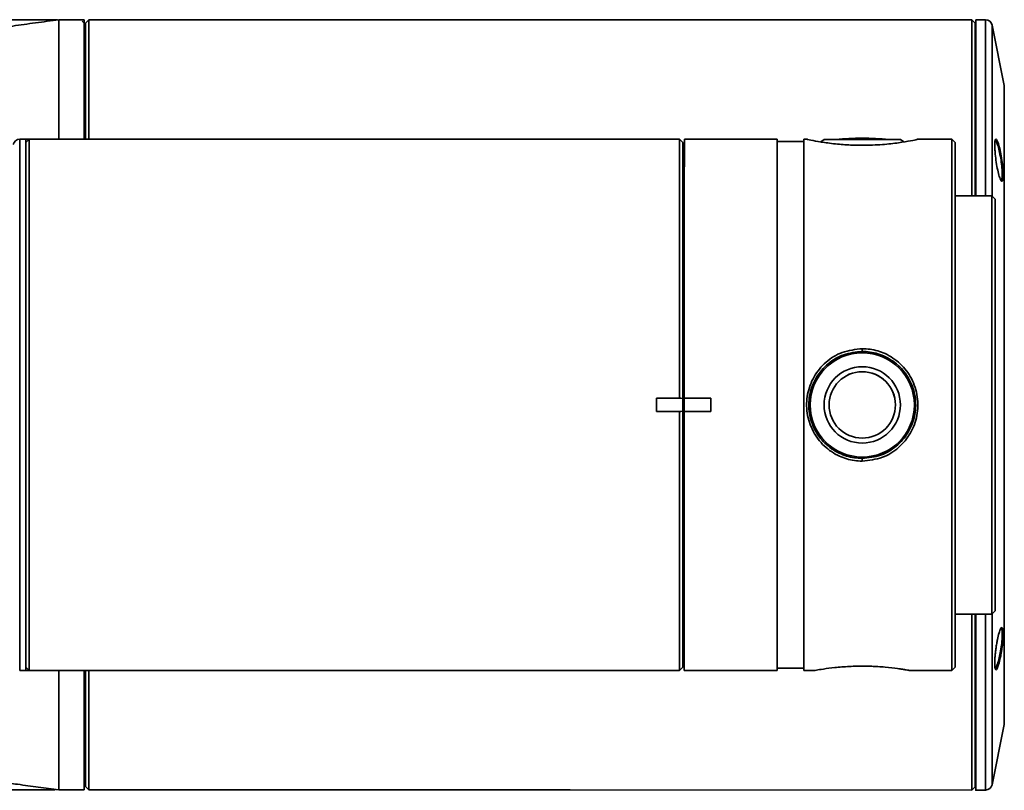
# Model space of a CAD drawing. Header units: millimetres. Extents: x 0 to 3360, y 0 to 2379.
# Tile 9 of 21: x 1450 to 1598, y 554 to 670. Entities that reach past the tile are written whole.
import ezdxf

# ---------------------------------------------------------------- set-up
doc = ezdxf.new("R2010")
doc.units = ezdxf.units.MM
doc.header["$LTSCALE"] = 8
doc.layers.get('0').update_dxf_attribs({"lineweight": 18})

msp = doc.modelspace()

# ---------------------------------------------------------------- linework, layer by layer
at = {"color": 7, "linetype": 'Continuous', "lineweight": 35}
for p, q in [((1455.318, 669.826), (1394.518, 669.832)), ((1459.322, 669.826), (1455.516, 669.826)), ((1459.315, 669.318), (1459.007, 669.626)), ((1460.021, 669.826), (1459.521, 669.326)), ((1460.021, 669.826), (1459.521, 669.326)), ((1532.518, 669.82), (1460.021, 669.826)), ((1532.518, 669.82), (1460.021, 669.826)), ((1593.015, 669.815), (1532.518, 669.82)), ((1593.015, 669.815), (1532.518, 669.82)), ((1593.515, 669.315), (1593.015, 669.815)), ((1593.515, 669.315), (1593.015, 669.815)), ((1595.098, 669.815), (1593.616, 669.815)), ((1595.098, 669.815), (1593.616, 669.815)), ((1597.891, 659.94), (1596.078, 669.011)), ((1596.078, 669.011), (1596.078, 669.011)), ((1459.522, 666.826), (1459.318, 666.826)), ((1459.522, 666.826), (1459.318, 666.826)), ((1450.517, 651.827), (1449.617, 651.827)), ((1451.007, 651.814), (1450.517, 651.814)), ((1450.519, 651.327), (1450.517, 651.327)), ((1451.019, 651.827), (1450.519, 651.327)), ((1496.517, 651.823), (1451.019, 651.827)), ((1483.983, 651.824), (1451.717, 651.827)), ((1488.376, 651.824), (1488.36, 651.824)), ((1493.248, 651.823), (1490.454, 651.823)), ((1496.517, 651.823), (1495.247, 651.823)), ((1549.014, 651.818), (1496.517, 651.823)), ((1549.514, 651.318), (1549.014, 651.818)), ((1549.517, 651.318), (1549.514, 651.318)), ((1563.717, 651.817), (1549.717, 651.818)), ((1567.717, 651.467), (1563.717, 651.467)), ((1568.259, 651.817), (1567.717, 651.817)), ((1570.767, 651.78), (1570.271, 651.425)), ((1582.761, 651.426), (1582.267, 651.779)), ((1590.017, 651.815), (1584.774, 651.815)), ((1590.517, 651.315), (1590.017, 651.815)), ((1549.717, 649.318), (1549.517, 649.318)), ((1596.016, 643.314), (1590.516, 643.315)), ((1596.516, 642.814), (1596.016, 643.314)), ((1576.514, 620.279), (1576.514, 619.866)), ((1545.514, 612.824), (1549.011, 612.823)), ((1549.198, 612.823), (1545.514, 612.824)), ((1549.011, 612.823), (1549.198, 612.823)), ((1549.198, 612.823), (1549.511, 612.774)), ((1549.511, 612.774), (1549.514, 612.774)), ((1549.714, 612.818), (1553.714, 612.818)), ((1568.664, 611.821), (1568.664, 611.821)), ((1584.364, 611.811), (1584.364, 611.811)), ((1549.011, 610.813), (1545.513, 610.814)), ((1545.513, 610.814), (1549.198, 610.813)), ((1549.198, 610.813), (1549.011, 610.813)), ((1549.511, 610.863), (1549.198, 610.813)), ((1549.513, 610.863), (1549.511, 610.863)), ((1553.713, 610.818), (1549.713, 610.818)), ((1576.504, 603.766), (1576.504, 603.353)), ((1590.511, 580.315), (1596.011, 580.314)), ((1596.011, 580.314), (1596.511, 580.814)), ((1597.902, 578.165), (1597.902, 577.893)), ((1549.51, 574.318), (1549.71, 574.318)), ((1596.954, 572.995), (1596.917, 572.874)), ((1449.61, 571.827), (1450.51, 571.827)), ((1450.51, 572.327), (1450.513, 572.327)), ((1450.51, 571.827), (1484.722, 571.824)), ((1450.513, 572.327), (1451.013, 571.827)), ((1451.013, 571.827), (1496.51, 571.823)), ((1496.51, 571.823), (1549.008, 571.818)), ((1549.008, 571.818), (1549.508, 572.318)), ((1549.508, 572.318), (1549.51, 572.318)), ((1549.71, 571.818), (1563.71, 571.817)), ((1563.71, 572.167), (1567.71, 572.167)), ((1567.71, 571.817), (1569.367, 571.817)), ((1569.322, 571.817), (1569.321, 571.816)), ((1583.617, 571.815), (1590.01, 571.815)), ((1583.699, 571.814), (1583.698, 571.815)), ((1590.01, 571.815), (1590.51, 572.315)), ((1596.068, 554.618), (1597.883, 563.689)), ((1597.883, 563.689), (1597.883, 563.689)), ((1459.309, 556.826), (1459.513, 556.826)), ((1394.509, 553.832), (1454.942, 553.826)), ((1455.507, 553.826), (1459.312, 553.826)), ((1459.512, 554.326), (1460.012, 553.826)), ((1460.012, 553.826), (1532.509, 553.82)), ((1532.509, 553.82), (1593.006, 553.815)), ((1593.006, 553.815), (1593.506, 554.315)), ((1593.606, 553.815), (1595.088, 553.815))]:
    msp.add_line(p, q, dxfattribs=at)
for points in [[(1459.521, 669.326), (1459.521, 669.28), (1459.521, 668.916), (1459.521, 668.188), (1459.521, 667.103), (1459.521, 665.667), (1459.521, 663.889), (1459.521, 661.781), (1459.521, 659.356), (1459.52, 656.628), (1459.52, 653.617), (1459.52, 651.826)], [(1460.021, 669.826), (1460.021, 669.78), (1460.021, 669.412), (1460.021, 668.679), (1460.021, 667.586), (1460.021, 666.139), (1460.021, 664.347), (1460.021, 662.222), (1460.021, 659.778), (1460.02, 657.029), (1460.02, 653.993), (1460.02, 651.826)], [(1593.013, 643.315), (1593.013, 645.906), (1593.014, 649.483), (1593.014, 652.827), (1593.014, 655.918), (1593.015, 658.738), (1593.015, 661.268), (1593.015, 663.493), (1593.015, 665.4), (1593.015, 666.976), (1593.015, 668.212), (1593.015, 669.101), (1593.015, 669.636), (1593.015, 669.815)], [(1593.513, 643.315), (1593.513, 645.612), (1593.514, 649.158), (1593.514, 652.473), (1593.514, 655.538), (1593.514, 658.333), (1593.515, 660.841), (1593.515, 663.048), (1593.515, 664.938), (1593.515, 666.5), (1593.515, 667.726), (1593.515, 668.607), (1593.515, 669.137), (1593.515, 669.315)], [(1450.517, 651.827), (1450.517, 651.783), (1450.517, 651.432), (1450.517, 650.732), (1450.517, 649.691), (1450.517, 648.317), (1450.516, 646.623), (1450.516, 644.623), (1450.516, 642.334), (1450.516, 639.777), (1450.516, 636.975), (1450.515, 633.952), (1450.515, 630.734), (1450.515, 627.35), (1450.515, 623.83), (1450.514, 620.204), (1450.514, 616.505), (1450.514, 612.764), (1450.513, 609.016), (1450.513, 605.292), (1450.513, 601.625), (1450.512, 598.048), (1450.512, 594.592), (1450.512, 591.288), (1450.512, 588.164), (1450.511, 585.248), (1450.511, 582.565), (1450.511, 580.14), (1450.511, 577.993), (1450.511, 576.144), (1450.51, 574.608), (1450.51, 573.399), (1450.51, 572.528), (1450.51, 572.002), (1450.51, 571.827)], [(1450.519, 651.327), (1450.519, 651.148), (1450.519, 650.613), (1450.519, 649.727), (1450.519, 648.497), (1450.519, 646.936), (1450.519, 645.056), (1450.519, 642.876), (1450.518, 640.414), (1450.518, 637.694), (1450.518, 634.739), (1450.518, 631.577), (1450.517, 628.236), (1450.517, 624.746), (1450.517, 621.139), (1450.516, 617.448), (1450.516, 613.706), (1450.516, 609.947), (1450.516, 606.205), (1450.515, 602.514), (1450.515, 598.907), (1450.515, 595.418), (1450.514, 592.077), (1450.514, 588.914), (1450.514, 585.96), (1450.514, 583.239), (1450.513, 580.778), (1450.513, 578.597), (1450.513, 576.718), (1450.513, 575.156), (1450.513, 573.927), (1450.513, 573.04), (1450.513, 572.506), (1450.513, 572.327)], [(1451.019, 651.827), (1451.019, 651.651), (1451.019, 651.125), (1451.019, 650.254), (1451.019, 649.045), (1451.019, 647.509), (1451.019, 645.66), (1451.019, 643.513), (1451.018, 641.088), (1451.018, 638.405), (1451.018, 635.49), (1451.018, 632.366), (1451.017, 629.061), (1451.017, 625.605), (1451.017, 622.028), (1451.017, 618.362), (1451.016, 614.638), (1451.016, 610.889), (1451.016, 607.148), (1451.015, 603.449), (1451.015, 599.823), (1451.015, 596.303), (1451.014, 592.919), (1451.014, 589.701), (1451.014, 586.678), (1451.014, 583.876), (1451.013, 581.319), (1451.013, 579.031), (1451.013, 577.03), (1451.013, 575.336), (1451.013, 573.962), (1451.013, 572.921), (1451.013, 572.222), (1451.013, 571.871), (1451.013, 571.827)], [(1549.011, 612.823), (1549.011, 616.559), (1549.012, 620.254), (1549.012, 623.874), (1549.012, 627.389), (1549.013, 630.767), (1549.013, 633.979), (1549.013, 636.997), (1549.013, 639.794), (1549.014, 642.346), (1549.014, 644.629), (1549.014, 646.626), (1549.014, 648.317), (1549.014, 649.688), (1549.014, 650.726), (1549.014, 651.424), (1549.014, 651.774), (1549.014, 651.818)], [(1549.511, 612.774), (1549.511, 616.58), (1549.512, 620.343), (1549.512, 624.025), (1549.512, 627.594), (1549.513, 631.015), (1549.513, 634.257), (1549.513, 637.29), (1549.513, 640.085), (1549.514, 642.616), (1549.514, 644.859), (1549.514, 646.794), (1549.514, 648.402), (1549.514, 649.669), (1549.514, 650.582), (1549.514, 651.134), (1549.514, 651.318)], [(1549.514, 612.774), (1549.514, 616.58), (1549.514, 620.343), (1549.515, 624.025), (1549.515, 627.594), (1549.515, 631.015), (1549.515, 634.257), (1549.516, 637.29), (1549.516, 640.085), (1549.516, 642.616), (1549.516, 644.859), (1549.516, 646.794), (1549.517, 648.402), (1549.517, 649.669), (1549.517, 650.582), (1549.517, 651.134), (1549.517, 651.318)], [(1549.717, 651.818), (1549.717, 651.794), (1549.717, 651.485), (1549.717, 650.822), (1549.717, 649.812), (1549.717, 648.463), (1549.716, 646.788), (1549.716, 644.801), (1549.716, 642.52), (1549.716, 639.965), (1549.716, 637.159), (1549.715, 634.128), (1549.715, 630.897), (1549.715, 627.497), (1549.715, 623.957), (1549.714, 620.309), (1549.714, 616.585), (1549.714, 612.818)], [(1563.71, 571.817), (1563.71, 571.836), (1563.71, 572.125), (1563.71, 572.763), (1563.71, 573.744), (1563.71, 575.06), (1563.711, 576.699), (1563.711, 578.647), (1563.711, 580.886), (1563.711, 583.397), (1563.711, 586.158), (1563.712, 589.144), (1563.712, 592.329), (1563.712, 595.686), (1563.712, 599.184), (1563.713, 602.794), (1563.713, 606.482), (1563.713, 610.218), (1563.714, 613.968), (1563.714, 617.699), (1563.714, 621.378), (1563.715, 624.973), (1563.715, 628.452), (1563.715, 631.786), (1563.715, 634.943), (1563.716, 637.898), (1563.716, 640.623), (1563.716, 643.095), (1563.716, 645.293), (1563.717, 647.196), (1563.717, 648.788), (1563.717, 650.056), (1563.717, 650.987), (1563.717, 651.574), (1563.717, 651.812), (1563.717, 651.817)], [(1567.71, 571.817), (1567.71, 571.875), (1567.71, 572.252), (1567.71, 572.976), (1567.71, 574.042), (1567.71, 575.44), (1567.711, 577.158), (1567.711, 579.18), (1567.711, 581.489), (1567.711, 584.064), (1567.711, 586.884), (1567.712, 589.922), (1567.712, 593.153), (1567.712, 596.548), (1567.713, 600.077), (1567.713, 603.709), (1567.713, 607.413), (1567.713, 611.155), (1567.714, 614.903), (1567.714, 618.624), (1567.714, 622.285), (1567.715, 625.854), (1567.715, 629.3), (1567.715, 632.592), (1567.716, 635.702), (1567.716, 638.601), (1567.716, 641.266), (1567.716, 643.671), (1567.716, 645.797), (1567.717, 647.623), (1567.717, 649.136), (1567.717, 650.32), (1567.717, 651.166), (1567.717, 651.666), (1567.717, 651.817)], [(1576.517, 651.779), (1577.947, 651.779), (1579.287, 651.779), (1580.453, 651.779), (1581.372, 651.779), (1581.985, 651.779), (1582.256, 651.779), (1582.165, 651.779), (1581.72, 651.779), (1580.947, 651.779), (1579.897, 651.779), (1578.634, 651.779), (1577.238, 651.779), (1575.796, 651.779), (1574.4, 651.779), (1573.137, 651.779), (1572.086, 651.78), (1571.314, 651.78), (1570.869, 651.78), (1570.778, 651.78), (1571.048, 651.78), (1571.662, 651.78), (1572.581, 651.779), (1573.747, 651.779), (1575.087, 651.779), (1576.517, 651.779)], [(1576.517, 651.779), (1575.339, 651.779), (1574.266, 651.779), (1573.393, 651.779), (1572.798, 651.779), (1572.533, 651.779), (1572.622, 651.779), (1573.057, 651.779), (1573.8, 651.779), (1574.784, 651.779), (1575.921, 651.779), (1577.112, 651.779), (1578.25, 651.779), (1579.234, 651.779), (1579.977, 651.779), (1580.412, 651.779), (1580.501, 651.779), (1580.236, 651.779), (1579.64, 651.779), (1578.767, 651.779), (1577.694, 651.779), (1576.517, 651.779)], [(1590.01, 571.815), (1590.01, 571.873), (1590.01, 572.25), (1590.01, 572.974), (1590.01, 574.04), (1590.01, 575.438), (1590.011, 577.156), (1590.011, 579.178), (1590.011, 581.487), (1590.011, 584.062), (1590.011, 586.882), (1590.012, 589.92), (1590.012, 593.151), (1590.012, 596.546), (1590.013, 600.075), (1590.013, 603.707), (1590.013, 607.411), (1590.013, 611.153), (1590.014, 614.901), (1590.014, 618.622), (1590.014, 622.283), (1590.015, 625.852), (1590.015, 629.298), (1590.015, 632.59), (1590.016, 635.7), (1590.016, 638.599), (1590.016, 641.264), (1590.016, 643.669), (1590.016, 645.795), (1590.017, 647.622), (1590.017, 649.134), (1590.017, 650.318), (1590.017, 651.164), (1590.017, 651.664), (1590.017, 651.815)], [(1590.51, 572.315), (1590.51, 572.345), (1590.51, 572.669), (1590.51, 573.348), (1590.51, 574.376), (1590.51, 575.743), (1590.511, 577.436), (1590.511, 579.44), (1590.511, 581.738), (1590.511, 584.308), (1590.511, 587.128), (1590.512, 590.17), (1590.512, 593.409), (1590.512, 596.815), (1590.513, 600.356), (1590.513, 604.001), (1590.513, 607.717), (1590.514, 611.47), (1590.514, 615.226), (1590.514, 618.952), (1590.514, 622.612), (1590.515, 626.175), (1590.515, 629.608), (1590.515, 632.879), (1590.516, 635.96), (1590.516, 638.822), (1590.516, 641.44), (1590.516, 643.789), (1590.516, 645.849), (1590.517, 647.601), (1590.517, 649.028), (1590.517, 650.119), (1590.517, 650.862), (1590.517, 651.252), (1590.517, 651.315)], [(1596.012, 595.827), (1596.012, 598.802), (1596.013, 601.925), (1596.013, 605.16), (1596.013, 608.471), (1596.014, 611.819), (1596.014, 615.167), (1596.014, 618.477), (1596.014, 621.712), (1596.015, 624.835), (1596.015, 627.81), (1596.015, 630.604), (1596.015, 633.185), (1596.016, 635.523), (1596.016, 637.594), (1596.016, 639.372), (1596.016, 640.838), (1596.016, 641.975), (1596.016, 642.77), (1596.016, 643.214), (1596.016, 643.314)], [(1596.511, 580.814), (1596.511, 580.99), (1596.511, 581.516), (1596.511, 582.384), (1596.511, 583.587), (1596.511, 585.108), (1596.511, 586.933), (1596.512, 589.039), (1596.512, 591.404), (1596.512, 594), (1596.512, 596.797), (1596.513, 599.765), (1596.513, 602.869), (1596.513, 606.075), (1596.513, 609.346), (1596.514, 612.644), (1596.514, 615.933), (1596.514, 619.176), (1596.514, 622.335), (1596.515, 625.375), (1596.515, 628.261), (1596.515, 630.961), (1596.515, 633.444), (1596.516, 635.682), (1596.516, 637.65), (1596.516, 639.324), (1596.516, 640.687), (1596.516, 641.723), (1596.516, 642.42), (1596.516, 642.771), (1596.516, 642.814)], [(1545.514, 612.824), (1545.514, 612.572), (1545.514, 612.321), (1545.514, 612.07), (1545.514, 611.819), (1545.514, 611.567), (1545.513, 611.316), (1545.513, 611.065), (1545.513, 610.814)], [(1549.514, 612.774), (1549.514, 612.631), (1549.514, 612.409), (1549.514, 612.129), (1549.514, 611.818), (1549.514, 611.508), (1549.513, 611.228), (1549.513, 611.006), (1549.513, 610.863)], [(1549.714, 612.818), (1549.714, 612.715), (1549.714, 612.493), (1549.714, 612.18), (1549.714, 611.818), (1549.714, 611.457), (1549.713, 611.144), (1549.713, 610.921), (1549.713, 610.818)], [(1553.714, 612.818), (1553.714, 612.568), (1553.714, 612.318), (1553.714, 612.068), (1553.714, 611.818), (1553.714, 611.568), (1553.713, 611.318), (1553.713, 611.068), (1553.713, 610.818)], [(1549.008, 571.818), (1549.008, 571.862), (1549.008, 572.213), (1549.008, 572.91), (1549.008, 573.949), (1549.008, 575.32), (1549.008, 577.011), (1549.008, 579.007), (1549.008, 581.291), (1549.009, 583.843), (1549.009, 586.64), (1549.009, 589.657), (1549.009, 592.869), (1549.01, 596.248), (1549.01, 599.762), (1549.01, 603.383), (1549.011, 607.077), (1549.011, 610.813)], [(1549.508, 572.318), (1549.508, 572.503), (1549.508, 573.054), (1549.508, 573.968), (1549.508, 575.234), (1549.508, 576.843), (1549.508, 578.778), (1549.508, 581.021), (1549.509, 583.552), (1549.509, 586.347), (1549.509, 589.379), (1549.509, 592.621), (1549.51, 596.043), (1549.51, 599.611), (1549.51, 603.294), (1549.511, 607.056), (1549.511, 610.863)], [(1549.51, 572.318), (1549.51, 572.503), (1549.51, 573.054), (1549.51, 573.968), (1549.51, 575.234), (1549.511, 576.843), (1549.511, 578.778), (1549.511, 581.021), (1549.511, 583.552), (1549.511, 586.347), (1549.512, 589.379), (1549.512, 592.621), (1549.512, 596.043), (1549.513, 599.611), (1549.513, 603.294), (1549.513, 607.056), (1549.513, 610.863)], [(1549.713, 610.818), (1549.713, 607.052), (1549.713, 603.328), (1549.713, 599.68), (1549.712, 596.14), (1549.712, 592.739), (1549.712, 589.509), (1549.711, 586.477), (1549.711, 583.672), (1549.711, 581.117), (1549.711, 578.836), (1549.711, 576.849), (1549.71, 575.173), (1549.71, 573.824), (1549.71, 572.814), (1549.71, 572.151), (1549.71, 571.842), (1549.71, 571.818)], [(1596.011, 580.314), (1596.011, 580.415), (1596.011, 580.861), (1596.011, 581.657), (1596.011, 582.795), (1596.011, 584.262), (1596.011, 586.041), (1596.012, 588.111), (1596.012, 590.451), (1596.012, 593.033), (1596.012, 595.827)], [(1593.006, 553.815), (1593.006, 553.993), (1593.006, 554.529), (1593.006, 555.417), (1593.006, 556.653), (1593.006, 558.23), (1593.006, 560.136), (1593.006, 562.362), (1593.007, 564.892), (1593.007, 567.711), (1593.007, 570.803), (1593.007, 574.147), (1593.008, 577.723), (1593.008, 580.315)], [(1593.506, 554.315), (1593.506, 554.492), (1593.506, 555.023), (1593.506, 555.903), (1593.506, 557.129), (1593.506, 558.692), (1593.506, 560.582), (1593.506, 562.788), (1593.507, 565.296), (1593.507, 568.091), (1593.507, 571.156), (1593.507, 574.471), (1593.508, 578.017), (1593.508, 580.315)], [(1459.513, 571.826), (1459.513, 570.035), (1459.513, 567.024), (1459.512, 564.296), (1459.512, 561.871), (1459.512, 559.762), (1459.512, 557.985), (1459.512, 556.549), (1459.512, 555.464), (1459.512, 554.736), (1459.512, 554.372), (1459.512, 554.326)], [(1460.013, 571.826), (1460.013, 569.659), (1460.013, 566.623), (1460.012, 563.874), (1460.012, 561.43), (1460.012, 559.305), (1460.012, 557.513), (1460.012, 556.066), (1460.012, 554.972), (1460.012, 554.24), (1460.012, 553.872), (1460.012, 553.826)]]:
    msp.add_lwpolyline(points, dxfattribs=at)
at = {"color": 8, "linetype": 'Continuous', "lineweight": 35}
for points in [[(1595.095, 643.314), (1595.096, 645.906), (1595.096, 649.483), (1595.096, 652.827), (1595.096, 655.918), (1595.097, 658.738), (1595.097, 661.268), (1595.097, 663.493), (1595.097, 665.4), (1595.097, 666.976), (1595.097, 668.212), (1595.098, 669.1), (1595.098, 669.636), (1595.098, 669.815)], [(1596.077, 652.342), (1596.077, 655.383), (1596.077, 658.157), (1596.077, 660.644), (1596.078, 662.83), (1596.078, 664.702), (1596.078, 666.248), (1596.078, 667.458), (1596.078, 668.325), (1596.078, 668.843), (1596.078, 669.011)], [(1597.883, 563.689), (1597.883, 563.764), (1597.883, 564.173), (1597.883, 564.934), (1597.884, 566.043), (1597.884, 567.491), (1597.884, 569.266), (1597.884, 571.357), (1597.884, 573.747), (1597.884, 576.419), (1597.885, 579.353), (1597.885, 582.528), (1597.885, 585.919), (1597.886, 589.502), (1597.886, 593.25), (1597.886, 597.136), (1597.887, 601.13), (1597.887, 605.204), (1597.887, 609.326), (1597.888, 613.467), (1597.888, 617.595), (1597.888, 621.681), (1597.889, 625.694), (1597.889, 629.604), (1597.889, 633.382), (1597.89, 637), (1597.89, 640.433), (1597.89, 643.653), (1597.89, 646.637), (1597.891, 649.364), (1597.891, 651.812), (1597.891, 653.965), (1597.891, 655.805), (1597.891, 657.32), (1597.891, 658.498), (1597.891, 659.33), (1597.891, 659.811), (1597.891, 659.94)], [(1449.617, 651.827), (1449.617, 651.783), (1449.617, 651.432), (1449.617, 650.732), (1449.617, 649.691), (1449.617, 648.318), (1449.616, 646.623), (1449.616, 644.623), (1449.616, 642.334), (1449.616, 639.778), (1449.616, 636.975), (1449.615, 633.952), (1449.615, 630.734), (1449.615, 627.35), (1449.615, 623.83), (1449.614, 620.204), (1449.614, 616.505), (1449.614, 612.764), (1449.613, 609.016), (1449.613, 605.292), (1449.613, 601.625), (1449.612, 598.048), (1449.612, 594.592), (1449.612, 591.288), (1449.612, 588.164), (1449.611, 585.248), (1449.611, 582.565), (1449.611, 580.14), (1449.611, 577.993), (1449.611, 576.144), (1449.61, 574.608), (1449.61, 573.399), (1449.61, 572.528), (1449.61, 572.003), (1449.61, 571.827)], [(1596.076, 643.255), (1596.076, 645.529), (1596.076, 649.05), (1596.077, 652.342)], [(1595.088, 553.815), (1595.088, 553.993), (1595.088, 554.529), (1595.088, 555.417), (1595.088, 556.653), (1595.088, 558.23), (1595.088, 560.136), (1595.088, 562.361), (1595.089, 564.892), (1595.089, 567.711), (1595.089, 570.802), (1595.089, 574.147), (1595.09, 577.723), (1595.09, 580.314)], [(1596.068, 554.618), (1596.068, 554.618), (1596.068, 554.804), (1596.068, 555.341), (1596.069, 556.226), (1596.069, 557.454), (1596.069, 559.018), (1596.069, 560.906), (1596.069, 563.109), (1596.069, 565.611), (1596.07, 568.399), (1596.07, 571.454), (1596.07, 574.759), (1596.07, 578.291), (1596.071, 580.374)]]:
    msp.add_lwpolyline(points, dxfattribs=at)
at = {"color": 7, "linetype": 'Continuous', "lineweight": 35}
for radius in [7.85, 5.75, 4.998]:
    msp.add_circle((1576.514, 611.816), radius, dxfattribs=at)
for centre, radius, start, end in [((1595.097, 668.815), 1, 11.30509, 89.99516), ((1596.911, 659.744), 1, 359.99516, 11.30509), ((1449.617, 650.827), 1, 89.99516, 167.31478), ((1576.514, 611.979), 40, 89.99516, 95.72713), ((1576.514, 611.979), 40, 84.26319, 89.99516), ((1576.514, 611.816), 7.85, 359.9634, 179.9634), ((1576.514, 611.816), 4.998, 89.99516, 179.9634), ((1576.514, 611.816), 4.998, 359.9634, 89.99516), ((1576.514, 611.816), 8.05, 269.93405, 269.99516), ((1596.903, 563.885), 1, 348.68523, 359.99516), ((1595.088, 554.815), 1, 269.99516, 348.68523)]:
    msp.add_arc(centre, radius, start, end, dxfattribs=at)
for points, knots in [([(1455.519, 669.825), (1454.344, 669.668), (1452.025, 669.359), (1448.814, 668.912), (1445.891, 668.494), (1443.151, 668.093), (1440.264, 667.658), (1437.195, 667.181), (1433.778, 666.632), (1430.324, 666.054), (1427.061, 665.483), (1424.205, 664.963), (1421.455, 664.444), (1418.662, 663.894), (1415.916, 663.329), (1413.308, 662.768), (1410.689, 662.179), (1407.732, 661.479), (1404.473, 660.655), (1401.023, 659.714), (1397.837, 658.769), (1395.055, 657.873), (1392.824, 657.101), (1390.92, 656.4), (1388.949, 655.633), (1386.695, 654.695), (1384.056, 653.485), (1382.083, 652.518), (1381.043, 651.929), (1380.872, 651.833)], [0, 0, 0, 0, 3.0787992, 6.0789215, 8.3971409, 10.719539, 13.2394544, 15.9424377, 18.7476164, 22.1994782, 25.0487484, 27.4345851, 29.9009618, 32.5195381, 35.1006233, 37.5696202, 39.9470337, 42.7604222, 46.3249027, 49.9064743, 53.886579, 57.383943, 60.2588396, 62.6213824, 64.9086554, 68.2870114, 72.0248478, 76.3079576, 77.1502504, 77.1502504, 77.1502504, 77.1502504]), ([(1455.517, 651.826), (1455.517, 652.286), (1455.517, 654.631), (1455.517, 658.191), (1455.518, 662.371), (1455.518, 665.658), (1455.518, 668.039), (1455.518, 669.545), (1455.518, 669.733), (1455.518, 669.826)], [0, 0, 0, 0, 0.7038757, 3.5865652, 6.469263, 9.3519544, 12.2346415, 15.1173423, 18.0000365, 18.0000365, 18.0000365, 18.0000365]), ([(1459.317, 651.826), (1459.317, 652.286), (1459.317, 654.63), (1459.317, 658.191), (1459.318, 662.371), (1459.318, 665.658), (1459.318, 668.039), (1459.318, 669.545), (1459.318, 669.732), (1459.318, 669.826)], [0, 0, 0, 0, 0.7038757, 3.5865653, 6.4692631, 9.3519546, 12.2346413, 15.1173421, 18.0000365, 18.0000365, 18.0000365, 18.0000365]), ([(1459.318, 666.826), (1459.318, 666.953), (1459.318, 667.907), (1459.318, 668.876), (1459.318, 669.171), (1459.318, 669.318)], [0, 0, 0, 0, 0.1770206, 1.3345305, 2.4920404, 2.4920404, 2.4920404, 2.4920404]), ([(1459.518, 669.326), (1459.518, 669.233), (1459.518, 669.047), (1459.518, 667.553), (1459.518, 665.19), (1459.518, 661.93), (1459.517, 657.777), (1459.517, 654.36), (1459.517, 652.16), (1459.517, 651.826)], [0, 0, 0, 0, 2.8320282, 5.6640437, 8.4960571, 11.3280821, 14.1600994, 16.9921128, 17.5000393, 17.5000393, 17.5000393, 17.5000393]), ([(1593.616, 652.912), (1593.616, 654.63), (1593.616, 658.066), (1593.617, 662.239), (1593.617, 665.604), (1593.617, 668.017), (1593.617, 669.537), (1593.617, 669.717), (1593.617, 669.807)], [0, 0, 0, 0, 2.8233158, 5.6466354, 8.469955, 11.2932706, 14.1165869, 16.8953501, 16.8953501, 16.8953501, 16.8953501]), ([(1597.908, 645.735), (1597.908, 647.153), (1597.908, 649.989), (1597.909, 653.434), (1597.909, 656.209), (1597.909, 658.211), (1597.909, 659.434), (1597.909, 659.793), (1597.909, 659.567), (1597.909, 658.933), (1597.909, 658.746)], [0, 0, 0, 0, 2.0070825, 4.0141613, 6.0212391, 8.028313, 10.0353901, 12.0424758, 14.0495505, 14.8921032, 14.8921032, 14.8921032, 14.8921032]), ([(1593.615, 643.315), (1593.615, 644.64), (1593.616, 648.103), (1593.616, 651.076), (1593.616, 652.912)], [0, 0, 0, 0, 3.6715887, 9.5970072, 9.5970072, 9.5970072, 9.5970072]), ([(1576.508, 650.911), (1576.117, 650.914), (1574.939, 650.926), (1572.905, 651.058), (1570.671, 651.337), (1568.997, 651.636), (1568.142, 651.817), (1568.232, 651.798), (1568.259, 651.792)], [0, 0, 0, 0, 0.7434495, 2.2421724, 3.9899585, 5.7837102, 7.6007277, 8.3796219, 8.3796219, 8.3796219, 8.3796219]), ([(1584.774, 651.791), (1584.79, 651.794), (1584.835, 651.803), (1583.875, 651.602), (1582.091, 651.297), (1579.542, 650.984), (1577.545, 650.936), (1576.508, 650.911)], [0, 0, 0, 0, 1.0108395, 2.7897137, 4.5850686, 6.3967536, 8.3558639, 8.3558639, 8.3558639, 8.3558639]), ([(1596.477, 650.925), (1596.479, 651.064), (1596.483, 651.344), (1596.532, 651.728), (1596.644, 651.933), (1596.847, 651.675), (1597.09, 650.974), (1597.339, 649.931), (1597.557, 648.693), (1597.682, 647.651), (1597.736, 646.904), (1597.742, 646.59), (1597.744, 646.432)], [0, 0, 0, 0, 0.4119377, 0.8244427, 1.6428433, 2.4612285, 3.2798963, 4.0990419, 4.9189066, 5.7388794, 6.1500926, 6.5646151, 6.5646151, 6.5646151, 6.5646151]), ([(1596.522, 651.657), (1596.523, 651.658), (1596.574, 651.697), (1596.721, 651.475), (1596.96, 650.831), (1597.209, 649.839), (1597.427, 648.672), (1597.552, 647.684), (1597.606, 646.978), (1597.611, 646.681), (1597.613, 646.534)], [0, 0, 0, 0, 0.0197556, 0.9028669, 1.7851635, 2.6668842, 3.5481292, 4.4293486, 4.8772041, 5.3174077, 5.3174077, 5.3174077, 5.3174077]), ([(1597.744, 646.432), (1597.742, 646.293), (1597.737, 646.013), (1597.682, 645.629), (1597.558, 645.424), (1597.34, 645.68), (1597.091, 646.379), (1596.848, 647.422), (1596.644, 648.662), (1596.532, 649.706), (1596.483, 650.454), (1596.479, 650.768), (1596.477, 650.925)], [0, 0, 0, 0, 0.412746, 0.826315, 1.6465333, 2.4667874, 3.2873526, 4.1083414, 4.9300059, 5.7517461, 6.1658295, 6.579418, 6.579418, 6.579418, 6.579418]), ([(1597.613, 646.534), (1597.611, 646.404), (1597.605, 646.14), (1597.554, 645.766), (1597.472, 645.705), (1597.418, 645.664)], [0, 0, 0, 0, 0.23139464, 0.4669902, 0.92127895, 0.92127895, 0.92127895, 0.92127895]), ([(1597.901, 564.857), (1597.901, 564.669), (1597.901, 564.043), (1597.901, 563.835), (1597.901, 564.221), (1597.901, 565.469), (1597.901, 567.497), (1597.902, 570.287), (1597.902, 573.786), (1597.902, 577.937), (1597.903, 582.667), (1597.903, 587.896), (1597.904, 593.534), (1597.904, 599.485), (1597.905, 605.646), (1597.905, 611.914), (1597.906, 618.179), (1597.906, 624.335), (1597.907, 630.28), (1597.907, 635.898), (1597.908, 641.145), (1597.908, 644.205), (1597.908, 645.735)], [0, 0, 0, 0, 1.8263995, 6.0833449, 10.3402873, 14.5972462, 18.8541956, 23.1111532, 27.3681031, 31.625051, 35.8819946, 40.1389485, 44.395901, 48.6528545, 52.9098027, 57.1667536, 61.4237044, 65.6806541, 69.9376073, 74.1945626, 78.4515069, 82.7084578, 82.7084578, 82.7084578, 82.7084578]), ([(1576.504, 603.353), (1576.113, 603.37), (1574.936, 603.422), (1572.899, 604.042), (1570.676, 605.531), (1568.959, 607.806), (1568.07, 610.556), (1568.136, 613.446), (1569.133, 616.144), (1570.955, 618.349), (1573.491, 619.95), (1575.483, 620.167), (1576.514, 620.279)], [0, 0, 0, 0, 1.1714701, 3.5330516, 6.2870864, 9.1136073, 11.9767249, 14.8112508, 17.6225527, 20.4603267, 23.3236514, 26.4014328, 26.4014328, 26.4014328, 26.4014328]), ([(1576.514, 620.279), (1576.905, 620.262), (1578.082, 620.212), (1580.12, 619.594), (1582.344, 618.108), (1584.064, 615.834), (1584.955, 613.086), (1584.893, 610.196), (1583.899, 607.497), (1582.08, 605.29), (1579.54, 603.683), (1577.542, 603.466), (1576.504, 603.353)], [0, 0, 0, 0, 1.1713503, 3.5326652, 6.2863988, 9.1126892, 11.9758363, 14.8104812, 17.6219637, 20.4594732, 23.3227696, 26.4190852, 26.4190852, 26.4190852, 26.4190852]), ([(1576.504, 603.766), (1576.11, 603.784), (1574.919, 603.838), (1572.903, 604.478), (1570.754, 605.976), (1569.148, 608.199), (1568.368, 610.841), (1568.505, 613.569), (1569.513, 616.084), (1571.288, 618.127), (1573.702, 619.576), (1575.566, 619.768), (1576.514, 619.866)], [0, 0, 0, 0, 1.1832361, 3.570169, 6.2384774, 8.9617177, 11.6875451, 14.3577821, 17.0011033, 19.6848012, 22.4168078, 25.2477602, 25.2477602, 25.2477602, 25.2477602]), ([(1576.514, 619.866), (1576.913, 619.848), (1578.115, 619.794), (1580.143, 619.146), (1582.293, 617.636), (1583.891, 615.408), (1584.662, 612.763), (1584.516, 610.036), (1583.5, 607.524), (1581.718, 605.487), (1579.307, 604.051), (1577.452, 603.862), (1576.513, 603.766)], [0, 0, 0, 0, 1.1948662, 3.605748, 6.2743992, 8.9980715, 11.7235272, 14.3932022, 17.0366396, 19.7209503, 22.4531993, 25.2565524, 25.2565524, 25.2565524, 25.2565524]), ([(1593.608, 553.822), (1593.608, 553.82), (1593.608, 553.655), (1593.608, 554.237), (1593.608, 555.642), (1593.608, 558.128), (1593.608, 561.501), (1593.609, 565.738), (1593.609, 570.785), (1593.609, 575.667), (1593.61, 579.059), (1593.61, 580.315)], [0, 0, 0, 0, 0.0550113, 3.5411918, 7.027382, 10.5135721, 13.9997584, 17.4859484, 20.9721366, 24.4583239, 26.5073852, 26.5073852, 26.5073852, 26.5073852]), ([(1596.47, 572.866), (1596.472, 573.028), (1596.477, 573.354), (1596.516, 573.942), (1596.577, 574.57), (1596.659, 575.221), (1596.758, 575.861), (1596.909, 576.681), (1597.038, 577.161), (1597.123, 577.481)], [0, 0, 0, 0, 0.5835256, 1.1678928, 1.7518077, 2.3367283, 2.9224348, 3.5064103, 4.6735363, 4.6735363, 4.6735363, 4.6735363]), ([(1597.334, 578.037), (1597.367, 578.074), (1597.471, 578.188), (1597.579, 577.904), (1597.625, 577.235), (1597.564, 576.227), (1597.416, 575.075), (1597.199, 573.9), (1597.036, 573.299), (1596.954, 572.995)], [0, 0, 0, 0, 0.3973064, 1.2237216, 2.0502889, 2.8480327, 3.6970308, 4.517458, 5.3577396, 5.3577396, 5.3577396, 5.3577396]), ([(1597.738, 577.339), (1597.736, 577.177), (1597.73, 576.851), (1597.686, 576.264), (1597.619, 575.637), (1597.529, 574.989), (1597.423, 574.349), (1597.263, 573.53), (1597.134, 573.048), (1597.047, 572.727)], [0, 0, 0, 0, 0.5835038, 1.1682768, 1.7507427, 2.3374729, 2.9188938, 3.5075031, 4.6750118, 4.6750118, 4.6750118, 4.6750118]), ([(1597.123, 577.481), (1597.203, 577.711), (1597.361, 578.169), (1597.564, 578.34), (1597.71, 578.101), (1597.729, 577.593), (1597.738, 577.339)], [0, 0, 0, 0, 0.4776961, 0.9552693, 1.4325461, 1.9095357, 1.9095357, 1.9095357, 1.9095357]), ([(1569.367, 571.825), (1569.408, 571.832), (1569.497, 571.849), (1570.589, 572.035), (1572.027, 572.227), (1573.764, 572.388), (1575.197, 572.465), (1576.253, 572.471), (1576.51, 572.473)], [0, 0, 0, 0, 1.3313631, 2.8577094, 4.4003858, 5.1672383, 6.6900027, 7.1818514, 7.1818514, 7.1818514, 7.1818514]), ([(1576.51, 572.473), (1576.67, 572.472), (1577.15, 572.47), (1577.945, 572.45), (1578.947, 572.401), (1580.338, 572.296), (1581.615, 572.146), (1582.589, 572.003), (1583.142, 571.913), (1583.608, 571.832), (1583.613, 571.831), (1583.617, 571.83)], [0, 0, 0, 0, 0.3027494, 0.9092896, 1.515827, 2.2685911, 3.79015, 4.5496894, 5.3085031, 6.0626449, 7.1448999, 7.1448999, 7.1448999, 7.1448999]), ([(1597.047, 572.727), (1596.97, 572.497), (1596.815, 572.037), (1596.626, 571.864), (1596.495, 572.103), (1596.478, 572.612), (1596.47, 572.866)], [0, 0, 0, 0, 0.4735999, 0.9471302, 1.4203467, 1.8933188, 1.8933188, 1.8933188, 1.8933188]), ([(1596.917, 572.874), (1596.836, 572.645), (1596.685, 572.212), (1596.572, 572.165), (1596.519, 572.142)], [0, 0, 0, 0, 0.45265821, 0.85483573, 0.85483573, 0.85483573, 0.85483573]), ([(1380.853, 571.833), (1381.258, 571.614), (1382.257, 571.072), (1384.07, 570.173), (1386.459, 569.069), (1389.152, 567.936), (1392.102, 566.811), (1394.865, 565.851), (1397.237, 565.084), (1399.466, 564.404), (1402.538, 563.52), (1406.665, 562.43), (1411.886, 561.191), (1416.905, 560.113), (1421.366, 559.226), (1425.158, 558.515), (1429.136, 557.804), (1433.354, 557.09), (1437.675, 556.395), (1441.532, 555.802), (1444.573, 555.351), (1447.097, 554.986), (1449.537, 554.64), (1452.407, 554.242), (1454.477, 553.965), (1455.509, 553.827)], [0, 0, 0, 0, 1.9870952, 4.915498, 8.2054686, 12.3834935, 16.5702677, 19.9752855, 22.5936078, 25.0843947, 27.8772829, 33.0391887, 38.264394, 43.5013613, 47.3045206, 50.5566243, 53.7888746, 57.9791283, 61.6958634, 65.12542, 68.0702076, 69.6470179, 71.7256465, 74.4522591, 77.1600458, 77.1600458, 77.1600458, 77.1600458]), ([(1455.509, 553.826), (1455.509, 553.92), (1455.509, 554.107), (1455.509, 555.614), (1455.509, 557.995), (1455.509, 561.281), (1455.51, 565.462), (1455.51, 569.022), (1455.51, 571.366), (1455.51, 571.826)], [0, 0, 0, 0, 2.8826877, 5.7653706, 8.6480615, 11.5307464, 14.4134368, 17.2961197, 17.9999583, 17.9999583, 17.9999583, 17.9999583]), ([(1459.309, 553.826), (1459.309, 553.92), (1459.309, 554.107), (1459.309, 555.613), (1459.309, 557.994), (1459.309, 561.281), (1459.31, 565.461), (1459.31, 569.021), (1459.31, 571.366), (1459.31, 571.826)], [0, 0, 0, 0, 2.8826877, 5.7653706, 8.6480615, 11.5307464, 14.4134368, 17.2961197, 17.9999583, 17.9999583, 17.9999583, 17.9999583]), ([(1459.51, 571.826), (1459.51, 571.491), (1459.51, 569.292), (1459.51, 565.874), (1459.509, 561.724), (1459.509, 558.456), (1459.509, 556.123), (1459.509, 554.82), (1459.509, 554.65), (1459.509, 554.599)], [0, 0, 0, 0, 0.5503925, 3.6194031, 6.6884085, 9.7574107, 12.8264236, 15.8954272, 17.2274002, 17.2274002, 17.2274002, 17.2274002]), ([(1459.309, 554.365), (1459.309, 554.446), (1459.309, 554.615), (1459.309, 555.547), (1459.309, 556.59), (1459.309, 556.826)], [0, 0, 0, 0, 1.0185361, 2.1345151, 2.460938, 2.460938, 2.460938, 2.460938])]:
    msp.add_open_spline(points, degree=3, knots=knots, dxfattribs=at)

doc.saveas('drawing.dxf')
